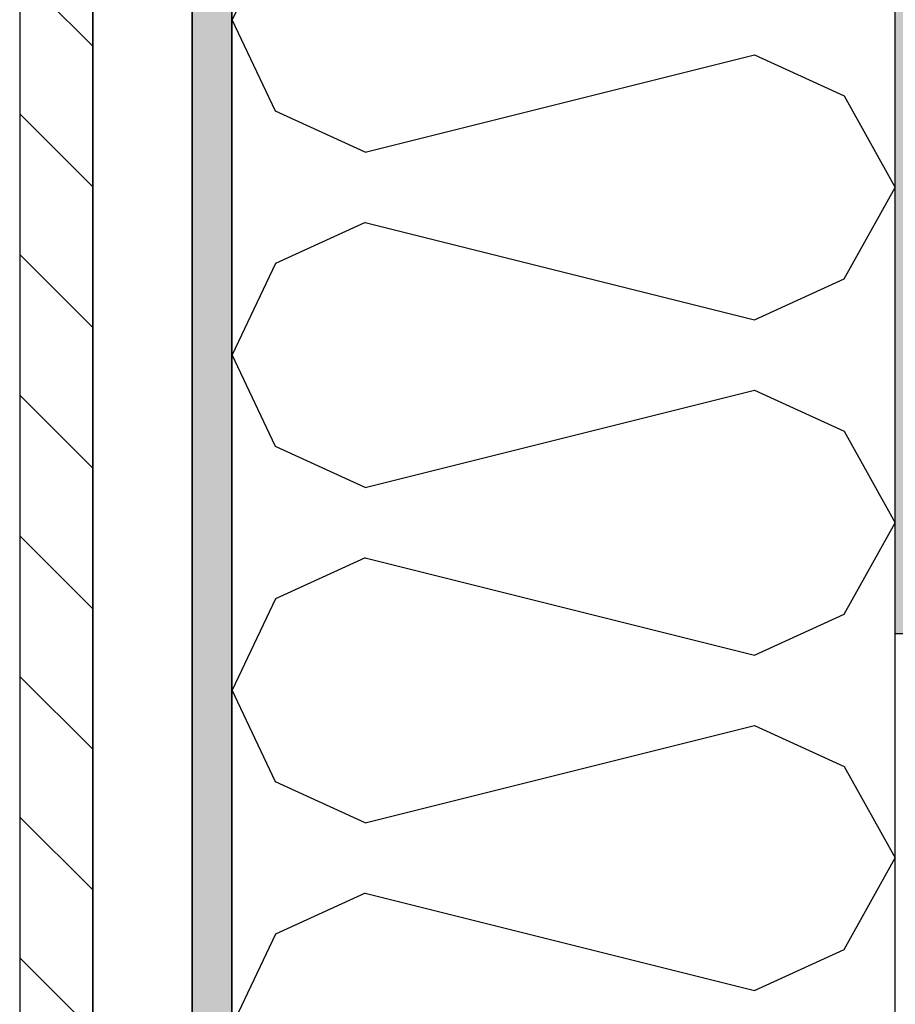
# Model space of a CAD drawing. Header units: millimetres. Extents: x -20520 to 12860, y -2780 to 10870.
# Tile 14 of 147: x -13164 to -12900, y 8038 to 8335. Entities that reach past the tile are written whole.
import ezdxf

# ---------------------------------------------------------------- set-up
doc = ezdxf.new("R2010")
doc.units = ezdxf.units.MM
doc.header["$LTSCALE"] = 0.5
doc.header["$MEASUREMENT"] = 0
doc.linetypes.add('PLINE', pattern=[0])
doc.linetypes.add('Wipeout_Contour', pattern=[2000, 0, -2000])
doc.layers.add('231- Bærende yttervegger (Skravur)(Nye konstruksjoner)', color=7, linetype='Continuous')
doc.layers.add('262- Taktekking(Nye konstruksjoner)', color=7, linetype='Continuous', lineweight=0)

# ---------------------------------------------------------------- blocks, each defined once
blk = doc.blocks.new('*X15')
at = {"layer": '231- Bærende yttervegger (Skravur)(Nye konstruksjoner)', "linetype": 'PLINE'}
for p, q in [((-13086.88, 8362.87), (-13099.95, 8335.24)), ((-13086.88, 8307.62), (-13099.95, 8335.24)), ((-13059.79, 8295.3), (-12942.5, 8324.62)), ((-12942.5, 8324.62), (-12915.42, 8312.29)), ((-12915.42, 8312.29), (-12900, 8284.67)), ((-13059.79, 8295.3), (-13086.88, 8307.62)), ((-13100, 8284.76), (-13099.95, 8284.67)), ((-13100, 8284.58), (-13099.95, 8284.67)), ((-12915.42, 8257.05), (-12900, 8284.67)), ((-13059.79, 8274.05), (-13086.88, 8261.72)), ((-13059.79, 8274.05), (-12942.5, 8244.72)), ((-13086.88, 8261.72), (-13099.95, 8234.1)), ((-12942.5, 8244.72), (-12915.42, 8257.05)), ((-13086.88, 8206.48), (-13099.95, 8234.1)), ((-13059.79, 8194.15), (-12942.5, 8223.47)), ((-12942.5, 8223.47), (-12915.42, 8211.15)), ((-12915.42, 8211.15), (-12900, 8183.52)), ((-13059.79, 8194.15), (-13086.88, 8206.48)), ((-13100, 8183.61), (-13099.95, 8183.52)), ((-13100, 8183.44), (-13099.95, 8183.52)), ((-12915.42, 8155.9), (-12900, 8183.52)), ((-13059.79, 8172.9), (-13086.88, 8160.57)), ((-13059.79, 8172.9), (-12942.5, 8143.58)), ((-13086.88, 8160.57), (-13099.95, 8132.95)), ((-12942.5, 8143.58), (-12915.42, 8155.9)), ((-13086.88, 8105.33), (-13099.95, 8132.95)), ((-13059.79, 8093), (-12942.5, 8122.33)), ((-12942.5, 8122.33), (-12915.42, 8110)), ((-12915.42, 8110), (-12900, 8082.38)), ((-13059.79, 8093), (-13086.88, 8105.33)), ((-13100, 8082.47), (-13099.95, 8082.38)), ((-13100, 8082.29), (-13099.95, 8082.38)), ((-12915.42, 8054.76), (-12900, 8082.38)), ((-13059.79, 8071.75), (-13086.88, 8059.43)), ((-13059.79, 8071.75), (-12942.5, 8042.43)), ((-13086.88, 8059.43), (-13099.95, 8031.8)), ((-12942.5, 8042.43), (-12915.42, 8054.76))]:
    blk.add_line(p, q, dxfattribs=at)

msp = doc.modelspace()

# ---------------------------------------------------------------- hatches: boundary and pattern name
at = {"layer": '231- Bærende yttervegger (Skravur)(Nye konstruksjoner)', "linetype": 'Continuous'}
h = msp.add_hatch(dxfattribs=at)
h.set_pattern_fill('Prikker_tett', color=256, style=0, pattern_type=2)
h.set_pattern_definition([(0, (0, 0), (0, 43.30127), [0, -25]), (0, (12.5, 21.65), (0, 43.30127), [0, -25])])
h.paths.add_polyline_path([(-13112, 9002.4), (-13112, 5920), (-13100, 5920), (-13100, 9000)])
at = {"layer": '262- Taktekking(Nye konstruksjoner)', "linetype": 'Continuous'}
msp.add_hatch(color=256, dxfattribs=at).paths.add_polyline_path([(-12900, 8150), (-12900, 8525), (-12880, 8522.47), (-12880, 8150)])

# ---------------------------------------------------------------- linework, layer by layer
at = {"layer": '231- Bærende yttervegger (Skravur)(Nye konstruksjoner)', "linetype": 'PLINE', "flags": 128}
for points in [[(-13112, 9002.4), (-13112, 5920), (-13100, 5920), (-13100, 9000)], [(-12900, 8150), (-12900, 8525), (-12880, 8522.47), (-12880, 8150)], [(-12900, 8450), (-13100, 8450), (-13100, 5920), (-12900, 5920)]]:
    msp.add_lwpolyline(points, close=True, dxfattribs=at)

# ---------------------------------------------------------------- block references
at = {"layer": '231- Bærende yttervegger (Skravur)(Nye konstruksjoner)', "linetype": 'PLINE'}
msp.add_blockref('*X15', (0, 0), dxfattribs=at)

# ---------------------------------------------------------------- next in the draw order: wipeouts: each hides what was drawn before it
at = {"linetype": 'Wipeout_Contour', "ltscale": 60185.74308}
msp.add_wipeout([(-13142, 8555.56), (-13142, 5980), (-13112, 5980), (-13112, 8551.77)], dxfattribs=at).dxf.layer = '231- Bærende yttervegger (Skravur)(Nye konstruksjoner)'

# ---------------------------------------------------------------- next in the draw order: hatches: boundary and pattern name
at = {"layer": '231- Bærende yttervegger (Skravur)(Nye konstruksjoner)', "linetype": 'Continuous'}
h = msp.add_hatch(dxfattribs=at)
h.set_pattern_fill('Skrålinjer_1', color=256, style=0, pattern_type=2)
h.set_pattern_definition([(315, (57287.31, -1899), (21.213203, 21.213203), [])])
h.paths.add_polyline_path([(-13142, 8540), (-13164, 8540), (-13164, 5980), (-13142, 5980)])

# ---------------------------------------------------------------- next in the draw order: linework, layer by layer
at = {"layer": '231- Bærende yttervegger (Skravur)(Nye konstruksjoner)', "linetype": 'PLINE', "flags": 128}
for points in [[(-13142, 8555.56), (-13142, 5980), (-13112, 5980), (-13112, 8551.77)], [(-13142, 8540), (-13164, 8540), (-13164, 5980), (-13142, 5980)]]:
    msp.add_lwpolyline(points, close=True, dxfattribs=at)

doc.saveas('drawing.dxf')
